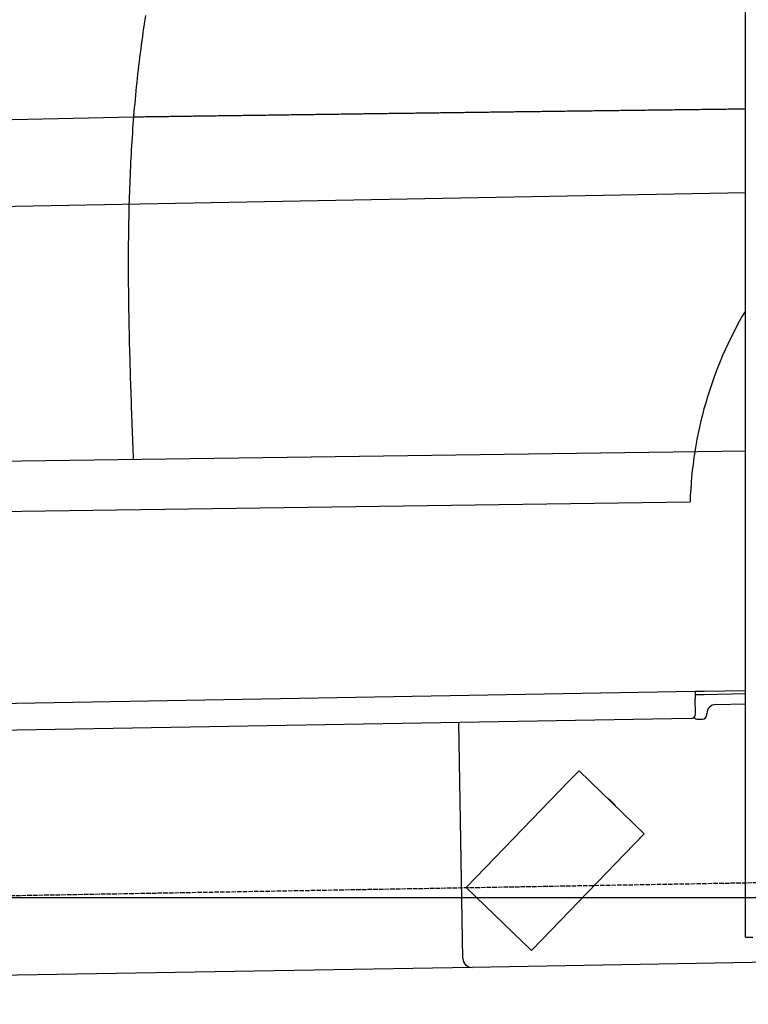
# Model space of a CAD drawing. Extents: x 562 to 7231, y 5417 to 12376.
# Tile 34 of 62: x 3648 to 4451, y 7998 to 9084. Entities that reach past the tile are written whole.
import ezdxf

# ---------------------------------------------------------------- set-up
doc = ezdxf.new("R2010")
doc.units = 0
doc.linetypes.add('GEN3', pattern=[6.25, 5, -1.25])
doc.layers.get('0').update_dxf_attribs({"linetype": 'CONTINUOUS'})
for name, color, linetype in [('3', 6, 'GEN3'), ('5', 3, 'CONTINUOUS'), ('CAR', 10, 'CONTINUOUS')]:
    doc.layers.add(name, color=color, linetype=linetype)

msp = doc.modelspace()

# ---------------------------------------------------------------- linework, layer by layer
for p, q in [((4447.567, 8072.479), (4447.567, 10219.479)), ((1732.775, 8297.073), (4392.087, 8343.491)), ((4392.087, 8343.491), (4402.086, 8343.666)), ((4392.087, 8343.491), (4392.227, 8335.492)), ((4402.155, 8339.666), (4392.157, 8339.492)), ((4392.523, 8318.495), (4392.227, 8335.492)), ((4402.086, 8343.666), (4447.567, 8344.459)), ((4447.567, 8340.459), (4402.155, 8339.666)), ((4414.845, 8328.886), (4447.567, 8329.457)), ((4387.611, 8313.408), (1732.775, 8267.068)), ((4405.039, 8317.713), (4405.021, 8318.713)), ((4136.188, 8048.98), (4131.65, 8308.941)), ((4395.128, 8312.539), (4400.127, 8312.627)), ((4264.17, 8255.817), (4253.055, 8244.308)), ((4264.17, 8255.817), (4336.104, 8186.352)), ((4150.941, 8138.565), (4253.055, 8244.308)), ((4297.247, 8224.57), (4303.721, 8218.318)), ((4324.989, 8174.842), (4336.104, 8186.352)), ((4324.989, 8174.842), (4222.875, 8069.099)), ((4150.941, 8138.565), (4139.826, 8127.056)), ((4211.76, 8057.59), (4139.826, 8127.056)), ((4447.567, 8072.479), (4447.567, 8097.479)), ((4211.76, 8057.59), (4222.875, 8069.099)), ((4447.567, 8072.479), (4455.567, 8072.479)), ((4476.484, 8044.919), (4146.361, 8039.156)), ((4146.361, 8039.156), (1812.775, 7998.423))]:
    msp.add_line(p, q)
for centre, radius, start, end in [((4415.02, 8318.888), 10, 91, 181), ((4387.524, 8318.408), 5, 271, 1), ((4395.04, 8317.539), 5, 214.236717, 271), ((4400.04, 8317.626), 5, 271, 1), ((4296.552, 8223.851), 1, 46, 106), ((4303.027, 8217.599), 1, 346, 46), ((4146.187, 8049.155), 10, 181, 271)]:
    msp.add_arc(centre, radius, start, end)
at = {"layer": '3'}
msp.add_line((1175.278, 8075.309), (6230.443, 8163.547), dxfattribs=at)
at = {"layer": '5'}
msp.add_line((6272.775, 8115.902), (872.775, 8115.902), dxfattribs=at)
at = {"layer": 'CAR'}
for p, q in [((3773.69, 8976.272), (2643.264, 8949.936)), ((2384.852, 8854.853), (4447.567, 8893.115)), ((4447.567, 8608.12), (2558.631, 8582.33)), ((2566.245, 8527.18), (4386.533, 8552.248))]:
    msp.add_line(p, q, dxfattribs=at)
for points in [[(3773.33, 8598.91, 0), (3773.15, 8603.6, 0), (3772.97, 8608.29, 0), (3772.79, 8612.98, 0), (3772.61, 8617.67, 0), (3772.44, 8622.36, 0), (3772.26, 8627.05, 0), (3772.09, 8631.73, 0), (3771.91, 8636.42, 0), (3771.74, 8641.11, 0), (3771.57, 8645.8, 0), (3771.4, 8650.48, 0), (3771.23, 8655.17, 0), (3771.07, 8659.86, 0), (3770.9, 8664.55, 0), (3770.74, 8669.23, 0), (3770.59, 8673.92, 0), (3770.43, 8678.61, 0), (3770.28, 8683.29, 0), (3770.13, 8687.98, 0), (3769.98, 8692.66, 0), (3769.84, 8697.35, 0), (3769.7, 8702.03, 0), (3769.56, 8706.72, 0), (3769.43, 8711.4, 0), (3769.3, 8716.09, 0), (3769.18, 8720.77, 0), (3769.06, 8725.45, 0), (3768.95, 8730.14, 0), (3768.83, 8734.82, 0), (3768.73, 8739.5, 0), (3768.63, 8744.18, 0), (3768.53, 8748.86, 0), (3768.44, 8753.54, 0), (3768.36, 8758.22, 0), (3768.28, 8762.9, 0), (3768.21, 8767.58, 0), (3768.14, 8772.26, 0), (3768.08, 8776.94, 0), (3768.03, 8781.61, 0), (3767.98, 8786.29, 0), (3767.94, 8790.97, 0), (3767.91, 8795.64, 0), (3767.88, 8800.32, 0), (3767.86, 8804.99, 0), (3767.85, 8809.66, 0), (3767.85, 8814.33, 0), (3767.85, 8819.01, 0), (3767.86, 8823.68, 0), (3767.88, 8828.35, 0), (3767.91, 8833.02, 0), (3767.94, 8837.69, 0), (3767.99, 8842.35, 0), (3768.04, 8847.02, 0), (3768.11, 8851.69, 0), (3768.18, 8856.35, 0), (3768.26, 8861.02, 0), (3768.35, 8865.68, 0), (3768.45, 8870.34, 0), (3768.56, 8875.01, 0), (3768.68, 8879.67, 0), (3768.81, 8884.33, 0), (3768.95, 8888.99, 0), (3769.1, 8893.64, 0), (3769.26, 8898.3, 0), (3769.43, 8902.96, 0), (3769.61, 8907.61, 0), (3769.8, 8912.27, 0), (3770.01, 8916.92, 0), (3770.22, 8921.57, 0), (3770.45, 8926.22, 0), (3770.69, 8930.87, 0), (3770.94, 8935.52, 0), (3771.21, 8940.17, 0), (3771.48, 8944.82, 0), (3771.77, 8949.46, 0), (3772.07, 8954.11, 0), (3772.39, 8958.75, 0), (3772.71, 8963.39, 0), (3773.05, 8968.03, 0), (3773.41, 8972.67, 0), (3773.77, 8977.31, 0), (3774.15, 8981.95, 0), (3774.55, 8986.58, 0), (3774.96, 8991.22, 0), (3775.38, 8995.85, 0), (3775.81, 9000.48, 0), (3776.26, 9005.11, 0), (3776.73, 9009.74, 0), (3777.21, 9014.37, 0), (3777.71, 9019, 0), (3778.21, 9023.62, 0), (3778.74, 9028.24, 0), (3779.27, 9032.87, 0), (3779.82, 9037.49, 0), (3780.39, 9042.11, 0), (3780.97, 9046.73, 0), (3781.56, 9051.34, 0), (3782.16, 9055.96, 0), (3782.77, 9060.58, 0), (3783.4, 9065.19, 0), (3784.04, 9069.8, 0), (3784.69, 9074.42, 0), (3785.36, 9079.03, 0), (3786.03, 9083.64, 0), (3786.72, 9088.24, 0)], [(4447.57, 8985.14, 0), (4445.45, 8985.11, 0), (4443.34, 8985.09, 0), (4441.23, 8985.06, 0), (4439.12, 8985.03, 0), (4437, 8985.01, 0), (4434.89, 8984.98, 0), (4432.78, 8984.95, 0), (4430.67, 8984.93, 0), (4428.55, 8984.9, 0), (4426.44, 8984.88, 0), (4424.33, 8984.85, 0), (4422.22, 8984.82, 0), (4420.1, 8984.8, 0), (4417.99, 8984.77, 0), (4415.88, 8984.74, 0), (4413.77, 8984.72, 0), (4411.65, 8984.69, 0), (4409.54, 8984.67, 0), (4407.43, 8984.64, 0), (4405.32, 8984.61, 0), (4403.2, 8984.59, 0), (4401.09, 8984.56, 0), (4398.98, 8984.53, 0), (4396.87, 8984.51, 0), (4394.75, 8984.48, 0), (4392.64, 8984.46, 0), (4390.53, 8984.43, 0), (4388.42, 8984.4, 0), (4386.3, 8984.38, 0), (4384.19, 8984.35, 0), (4382.08, 8984.32, 0), (4379.97, 8984.3, 0), (4377.85, 8984.27, 0), (4375.74, 8984.25, 0), (4373.63, 8984.22, 0), (4371.52, 8984.19, 0), (4369.4, 8984.17, 0), (4367.29, 8984.14, 0), (4365.18, 8984.11, 0), (4363.07, 8984.09, 0), (4360.95, 8984.06, 0), (4358.84, 8984.04, 0), (4356.73, 8984.01, 0), (4354.62, 8983.98, 0), (4352.51, 8983.96, 0), (4350.39, 8983.93, 0), (4348.28, 8983.9, 0), (4346.17, 8983.88, 0), (4344.06, 8983.85, 0), (4341.94, 8983.83, 0), (4339.83, 8983.8, 0), (4337.72, 8983.77, 0), (4335.61, 8983.75, 0), (4333.49, 8983.72, 0), (4331.38, 8983.69, 0), (4329.27, 8983.67, 0), (4327.16, 8983.64, 0), (4325.04, 8983.62, 0), (4322.93, 8983.59, 0), (4320.82, 8983.56, 0), (4318.71, 8983.54, 0), (4316.59, 8983.51, 0), (4314.48, 8983.48, 0), (4312.37, 8983.46, 0), (4310.26, 8983.43, 0), (4308.14, 8983.41, 0), (4306.03, 8983.38, 0), (4303.92, 8983.35, 0), (4301.81, 8983.33, 0), (4299.69, 8983.3, 0), (4297.58, 8983.27, 0), (4295.47, 8983.25, 0), (4293.36, 8983.22, 0), (4291.24, 8983.19, 0), (4289.13, 8983.17, 0), (4287.02, 8983.14, 0), (4284.91, 8983.11, 0), (4282.79, 8983.09, 0), (4280.68, 8983.06, 0), (4278.57, 8983.03, 0), (4276.46, 8983.01, 0), (4274.34, 8982.98, 0), (4272.23, 8982.95, 0), (4270.12, 8982.93, 0), (4268.01, 8982.9, 0), (4265.89, 8982.87, 0), (4263.78, 8982.85, 0), (4261.67, 8982.82, 0), (4259.56, 8982.79, 0), (4257.44, 8982.77, 0), (4255.33, 8982.74, 0), (4253.22, 8982.71, 0), (4251.11, 8982.68, 0), (4248.99, 8982.66, 0), (4246.88, 8982.63, 0), (4244.77, 8982.6, 0), (4242.66, 8982.58, 0), (4240.54, 8982.55, 0), (4238.43, 8982.52, 0), (4236.32, 8982.5, 0), (4234.21, 8982.47, 0), (4232.09, 8982.44, 0), (4229.98, 8982.41, 0), (4227.87, 8982.39, 0), (4225.76, 8982.36, 0), (4223.64, 8982.33, 0), (4221.53, 8982.3, 0), (4219.42, 8982.28, 0), (4217.31, 8982.25, 0), (4215.19, 8982.22, 0), (4213.08, 8982.2, 0), (4210.97, 8982.17, 0), (4208.86, 8982.14, 0), (4206.74, 8982.11, 0), (4204.63, 8982.09, 0), (4202.52, 8982.06, 0), (4200.41, 8982.03, 0), (4198.29, 8982, 0), (4196.18, 8981.98, 0), (4194.07, 8981.95, 0), (4191.96, 8981.92, 0), (4189.84, 8981.89, 0), (4187.73, 8981.87, 0), (4185.62, 8981.84, 0), (4183.51, 8981.81, 0), (4181.39, 8981.78, 0), (4179.28, 8981.76, 0), (4177.17, 8981.73, 0), (4175.06, 8981.7, 0), (4172.94, 8981.67, 0), (4170.83, 8981.65, 0), (4168.72, 8981.62, 0), (4166.61, 8981.59, 0), (4164.49, 8981.56, 0), (4162.38, 8981.54, 0), (4160.27, 8981.51, 0), (4158.16, 8981.48, 0), (4156.04, 8981.45, 0), (4153.93, 8981.43, 0), (4151.82, 8981.4, 0), (4149.71, 8981.37, 0), (4147.6, 8981.34, 0), (4145.48, 8981.31, 0), (4143.37, 8981.29, 0), (4141.26, 8981.26, 0), (4139.15, 8981.23, 0), (4137.03, 8981.2, 0), (4134.92, 8981.18, 0), (4132.81, 8981.15, 0), (4130.7, 8981.12, 0), (4128.58, 8981.09, 0), (4126.47, 8981.06, 0), (4124.36, 8981.04, 0), (4122.25, 8981.01, 0), (4120.13, 8980.98, 0), (4118.02, 8980.95, 0), (4115.91, 8980.92, 0), (4113.8, 8980.9, 0), (4111.68, 8980.87, 0), (4109.57, 8980.84, 0), (4107.46, 8980.81, 0), (4105.35, 8980.78, 0), (4103.23, 8980.76, 0), (4101.12, 8980.73, 0), (4099.01, 8980.7, 0), (4096.9, 8980.67, 0), (4094.78, 8980.64, 0), (4092.67, 8980.62, 0), (4090.56, 8980.59, 0), (4088.45, 8980.56, 0), (4086.33, 8980.53, 0), (4084.22, 8980.5, 0), (4082.11, 8980.47, 0), (4080, 8980.45, 0), (4077.88, 8980.42, 0), (4075.77, 8980.39, 0), (4073.66, 8980.36, 0), (4071.55, 8980.33, 0), (4069.43, 8980.3, 0), (4067.32, 8980.28, 0), (4065.21, 8980.25, 0), (4063.1, 8980.22, 0), (4060.98, 8980.19, 0), (4058.87, 8980.16, 0), (4056.76, 8980.14, 0), (4054.65, 8980.11, 0), (4052.53, 8980.08, 0), (4050.42, 8980.05, 0), (4048.31, 8980.02, 0), (4046.2, 8979.99, 0), (4044.08, 8979.96, 0), (4041.97, 8979.94, 0), (4039.86, 8979.91, 0), (4037.75, 8979.88, 0), (4035.63, 8979.85, 0), (4033.52, 8979.82, 0), (4031.41, 8979.79, 0), (4029.3, 8979.77, 0), (4027.18, 8979.74, 0), (4025.07, 8979.71, 0), (4022.96, 8979.68, 0), (4020.85, 8979.65, 0), (4018.73, 8979.62, 0), (4016.62, 8979.59, 0), (4014.51, 8979.57, 0), (4012.4, 8979.54, 0), (4010.28, 8979.51, 0), (4008.17, 8979.48, 0), (4006.06, 8979.45, 0), (4003.95, 8979.42, 0), (4001.84, 8979.39, 0), (3999.72, 8979.37, 0), (3997.61, 8979.34, 0), (3995.5, 8979.31, 0), (3993.39, 8979.28, 0), (3991.27, 8979.25, 0), (3989.16, 8979.22, 0), (3987.05, 8979.19, 0), (3984.94, 8979.17, 0), (3982.82, 8979.14, 0), (3980.71, 8979.11, 0), (3978.6, 8979.08, 0), (3976.49, 8979.05, 0), (3974.37, 8979.02, 0), (3972.26, 8978.99, 0), (3970.15, 8978.96, 0), (3968.04, 8978.94, 0), (3965.92, 8978.91, 0), (3963.81, 8978.88, 0), (3961.7, 8978.85, 0), (3959.59, 8978.82, 0), (3957.47, 8978.79, 0), (3955.36, 8978.76, 0), (3953.25, 8978.73, 0), (3951.14, 8978.71, 0), (3949.02, 8978.68, 0), (3946.91, 8978.65, 0), (3944.8, 8978.62, 0), (3942.69, 8978.59, 0), (3940.57, 8978.56, 0), (3938.46, 8978.53, 0), (3936.35, 8978.5, 0), (3934.24, 8978.48, 0), (3932.12, 8978.45, 0), (3930.01, 8978.42, 0), (3927.9, 8978.39, 0), (3925.79, 8978.36, 0), (3923.67, 8978.33, 0), (3921.56, 8978.3, 0), (3919.45, 8978.27, 0), (3917.34, 8978.24, 0), (3915.22, 8978.22, 0), (3913.11, 8978.19, 0), (3911, 8978.16, 0), (3908.89, 8978.13, 0), (3906.77, 8978.1, 0), (3904.66, 8978.07, 0), (3902.55, 8978.04, 0), (3900.44, 8978.01, 0), (3898.32, 8977.98, 0), (3896.21, 8977.96, 0), (3894.1, 8977.93, 0), (3891.99, 8977.9, 0), (3889.87, 8977.87, 0), (3887.76, 8977.84, 0), (3885.65, 8977.81, 0), (3883.54, 8977.78, 0), (3881.42, 8977.75, 0), (3879.31, 8977.72, 0), (3877.2, 8977.69, 0), (3875.09, 8977.67, 0), (3872.98, 8977.64, 0), (3870.86, 8977.61, 0), (3868.75, 8977.58, 0), (3866.64, 8977.55, 0), (3864.53, 8977.52, 0), (3862.41, 8977.49, 0), (3860.3, 8977.46, 0), (3858.19, 8977.43, 0), (3856.08, 8977.4, 0), (3853.96, 8977.38, 0), (3851.85, 8977.35, 0), (3849.74, 8977.32, 0), (3847.63, 8977.29, 0), (3845.51, 8977.26, 0), (3843.4, 8977.23, 0), (3841.29, 8977.2, 0), (3839.18, 8977.17, 0), (3837.06, 8977.14, 0), (3834.95, 8977.11, 0), (3832.84, 8977.09, 0), (3830.73, 8977.06, 0), (3828.61, 8977.03, 0), (3826.5, 8977, 0), (3824.39, 8976.97, 0), (3822.28, 8976.94, 0), (3820.16, 8976.91, 0), (3818.05, 8976.88, 0), (3815.94, 8976.85, 0), (3813.83, 8976.82, 0), (3811.71, 8976.79, 0), (3809.6, 8976.77, 0), (3807.49, 8976.74, 0), (3805.38, 8976.71, 0), (3803.26, 8976.68, 0), (3801.15, 8976.65, 0), (3799.04, 8976.62, 0), (3796.93, 8976.59, 0), (3794.81, 8976.56, 0), (3792.7, 8976.53, 0), (3790.59, 8976.5, 0), (3788.48, 8976.48, 0), (3786.36, 8976.45, 0), (3784.25, 8976.42, 0), (3782.14, 8976.39, 0), (3780.03, 8976.36, 0), (3777.91, 8976.33, 0), (3775.8, 8976.3, 0), (3773.69, 8976.27, 0)]]:
    msp.add_polyline3d(points, dxfattribs=at)
msp.add_arc((4826.904, 8538.886), 440.574, 149.429892, 178.26214, dxfattribs=at)

doc.saveas('drawing.dxf')
